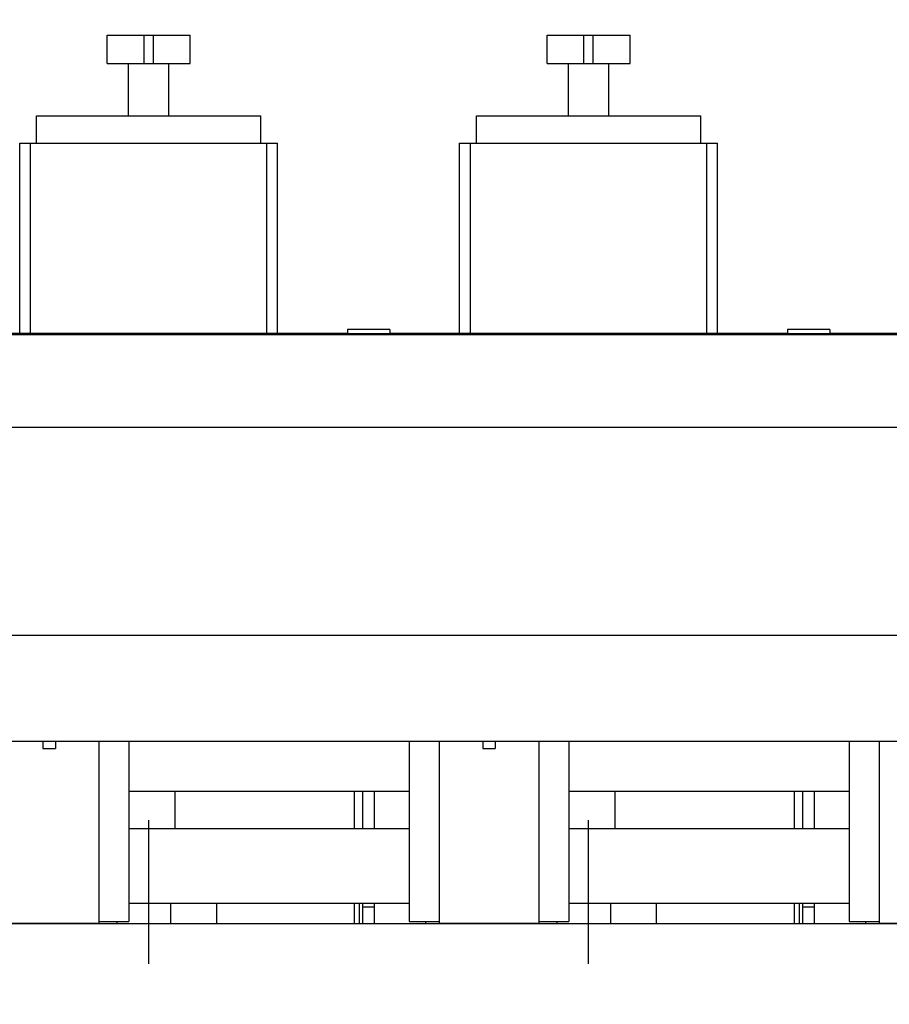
# Model space of a CAD drawing. Header units: millimetres. Extents: x 0 to 1189, y 0 to 841.
# Tile 82 of 169: x 452 to 494, y 654 to 702. Entities that reach past the tile are written whole.
import ezdxf
from ezdxf.enums import TextEntityAlignment as Align

# ---------------------------------------------------------------- set-up
doc = ezdxf.new("R2010")
doc.units = ezdxf.units.MM
doc.header["$LTSCALE"] = 65.395
doc.linetypes.add('CENTER', pattern=[0.6, 0.375, -0.075, 0.075, -0.075])
doc.layers.get('0').update_dxf_attribs({"linetype": 'CONTINUOUS'})
for name, color, linetype in [('1907_060000_TLKGS_KGS_V_ABL4', 7, 'CONTINUOUS'), ('1907_061000_TLKGS_KGS_V_ABL125', 7, 'CONTINUOUS'), ('1907_210700_31_SIMPLE1_T1_X_PBL266', 7, 'CONTINUOUS'), ('1907_210700_31_SIMPLE1_T1_X_PBL298', 7, 'CONTINUOUS'), ('1907_210700_31_SIMPLE1_X_ABL265', 7, 'CONTINUOUS'), ('1907_210700_31_SIMPLE1_X_ABL297', 7, 'CONTINUOUS'), ('1907_765000_04_SIMPLE_A_ABL201', 7, 'CONTINUOUS'), ('1937_150000_00_SKL_PBL270', 7, 'CONTINUOUS'), ('1997_000000_TLKGS_MARKETING_ABL3', 7, 'CONTINUOUS'), ('1997_030000_TLKGS_V_ABL10', 7, 'CONTINUOUS'), ('1997_100000_TLKGS_V_ABL224', 7, 'CONTINUOUS'), ('1997_111000_12_SIMPLE1_D_ABL225', 7, 'CONTINUOUS'), ('1997_111000_12_SIMPLE1_T1_D_PBL226', 7, 'CONTINUOUS'), ('1997_111000_12_SIMPLE1_T2_D_PBL261', 7, 'CONTINUOUS'), ('1997_111000_12_SIMPLE1_T2_D_PBL286', 7, 'CONTINUOUS'), ('1997_111000_12_SIMPLE1_T2_D_PBL304', 7, 'CONTINUOUS'), ('1997_171000_05_SIMPLE1_A_ABL480', 7, 'CONTINUOUS'), ('1997_171000_05_SIMPLE1_T1_A_PBL483', 7, 'CONTINUOUS'), ('1997_200000_TLKGS_V_ABL213', 7, 'CONTINUOUS'), ('1997_700000_TLKGS_V_ABL22', 7, 'CONTINUOUS'), ('1997_727000_11_SIMPLE1_B_ABL23', 7, 'CONTINUOUS'), ('1997_727000_11_SIMPLE1_T1_B_PBL24', 7, 'CONTINUOUS'), ('1997_800000_TLKGS_V_ABL11', 7, 'CONTINUOUS'), ('1997_832000_08_SIMPLE1_T2_X_PBL264', 7, 'CONTINUOUS'), ('1997_832000_08_SIMPLE1_T2_X_PBL295', 7, 'CONTINUOUS'), ('1997_832000_08_SIMPLE1_T2_X_PBL307', 7, 'CONTINUOUS'), ('1997_832000_08_SIMPLE1_T3_X_PBL269', 7, 'CONTINUOUS'), ('1997_832000_08_SIMPLE1_T3_X_PBL289', 7, 'CONTINUOUS'), ('1997_832000_08_SIMPLE1_T3_X_PBL300', 7, 'CONTINUOUS'), ('1997_832000_08_SIMPLE1_T3_X_PBL305', 7, 'CONTINUOUS'), ('1997_832000_08_SIMPLE1_T5_X_PBL485', 7, 'CONTINUOUS'), ('1997_832000_08_SIMPLE1_T5_X_PBL486', 7, 'CONTINUOUS'), ('1997_832000_08_SIMPLE1_X_ABL263', 7, 'CONTINUOUS'), ('new_view_1_VBL0', 7, 'CONTINUOUS')]:
    doc.layers.add(name, color=color, linetype=linetype)
doc.styles.get("Standard").update_dxf_attribs({"font": 'txt', "width": 0.6})
doc.dimstyles.new('DIMSTYLE_1', dxfattribs={"dimtxt": 3.5, "dimasz": 3.5, "dimexe": 1.8, "dimexo": 0, "dimgap": 0.875, "dimtad": 1, "dimdec": 0, "dimlfac": 25, "dimdsep": 46, "dimtxsty": 'Standard', "dimblk": '_FILLED', "dimblk1": '_FILLED', "dimblk2": '_FILLED', "dimcen": 0.09, "dimadec": 0, "dimazin": 0, "dimtp": 2, "dimtm": 2, "dimtfac": 1, "dimtdec": 0, "dimtofl": 0, "dimtmove": 0, "dimatfit": 3, "dimldrblk": '_FILLED', "dimfxl": 1, "dimtolj": 1, "dimarcsym": 0})

# ---------------------------------------------------------------- blocks, each defined once
blk = doc.blocks.new('_FILLED')
at = {"color": 0, "linetype": 'ByBlock'}
blk.add_solid([(0, 0), (-1, 0.167), (-1, -0.167)], dxfattribs=at)
blk = doc.blocks.new('*D1')
at = {"color": 2, "linetype": 'Continuous'}
for p, q in [((357.204, 723.608), (345.404, 723.608)), ((347.204, 723.608), (347.204, 664.228)), ((347.204, 604.849), (347.204, 664.228)), ((554.687, 604.849), (345.404, 604.849))]:
    blk.add_line(p, q, dxfattribs=at)
at = {"color": 2, "linetype": 'Continuous', "xscale": 3.5, "yscale": 3.5, "zscale": 3.5}
for p, rotation in [((347.204, 723.608), 90), ((347.204, 604.849), 270)]:
    blk.add_blockref('_FILLED', p, dxfattribs=dict(at, rotation=rotation))
at = {"color": 2, "linetype": 'Continuous', "width": 0.690476}
blk.add_text('2969', height=3.5, rotation=90, dxfattribs=at).set_placement((346.329, 664.228), align=Align.CENTER)
blk = doc.blocks.new('*D11')
at = {"color": 2, "linetype": 'Continuous'}
for p, q in [((374.324, 727.085), (374.324, 752.849)), ((627.703, 663.248), (627.703, 752.849)), ((374.324, 751.049), (501.013, 751.049)), ((627.703, 751.049), (501.013, 751.049))]:
    blk.add_line(p, q, dxfattribs=at)
at = {"color": 2, "linetype": 'Continuous', "xscale": 3.5, "yscale": 3.5, "zscale": 3.5, "rotation": 180}
blk.add_blockref('_FILLED', (374.324, 751.049), dxfattribs=at)
at = {"color": 2, "linetype": 'Continuous', "xscale": 3.5, "yscale": 3.5, "zscale": 3.5}
blk.add_blockref('_FILLED', (627.703, 751.049), dxfattribs=at)
at = {"color": 2, "linetype": 'Continuous', "width": 0.636905}
blk.add_text('6335', height=3.5, dxfattribs=at).set_placement((501.013, 751.924), align=Align.CENTER)
blk = doc.blocks.new('1937_150000_00_SKL_PBL270', base_point=(511.103, 620.549))
at = {"layer": '1937_150000_00_SKL_PBL270', "color": 2, "linetype": 'CENTER'}
for p, q in [((458.103, 577.849), (458.103, 663.249)), ((479.303, 577.849), (479.303, 663.249))]:
    blk.add_line(p, q, dxfattribs=at)
blk = doc.blocks.new('1907_765000_04_SIMPLE_A_ABL201', base_point=(494.503, 620.549))
at = {"layer": '1937_150000_00_SKL_PBL270'}
blk.add_blockref('1937_150000_00_SKL_PBL270', (511.103, 620.549), dxfattribs=at)
blk = doc.blocks.new('1907_061000_TLKGS_KGS_V_ABL125', base_point=(486.343, 620.549))
at = {"layer": '1907_765000_04_SIMPLE_A_ABL201'}
blk.add_blockref('1907_765000_04_SIMPLE_A_ABL201', (494.503, 620.549), dxfattribs=at)
blk = doc.blocks.new('1907_060000_TLKGS_KGS_V_ABL4', base_point=(462.643, 648.71))
at = {"layer": '1907_061000_TLKGS_KGS_V_ABL125'}
blk.add_blockref('1907_061000_TLKGS_KGS_V_ABL125', (486.343, 620.549), dxfattribs=at)
blk = doc.blocks.new('1997_832000_08_SIMPLE1_T2_X_PBL264', base_point=(453.303, 662.65))
at = {"layer": '1997_832000_08_SIMPLE1_T2_X_PBL264', "color": 7, "linetype": 'Continuous'}
for p, q in [((450.903, 667.052), (450.903, 660.289)), ((453.003, 667.052), (453.003, 666.703)), ((453.603, 667.052), (453.603, 666.703)), ((455.703, 667.052), (455.703, 662.605)), ((453.003, 666.703), (453.603, 666.703)), ((455.703, 661.596), (455.703, 658.249)), ((450.903, 659.045), (450.903, 658.249)), ((450.903, 658.285), (455.703, 658.285))]:
    blk.add_line(p, q, dxfattribs=at)
blk = doc.blocks.new('1997_832000_08_SIMPLE1_T3_X_PBL269', base_point=(456.423, 662.71))
at = {"layer": '1997_832000_08_SIMPLE1_T3_X_PBL269', "color": 7, "linetype": 'Continuous'}
for p, q in [((457.143, 667.052), (457.143, 658.369)), ((455.703, 666.557), (455.703, 664.889)), ((455.703, 662.605), (455.703, 660.94)), ((455.703, 658.369), (457.143, 658.369))]:
    blk.add_line(p, q, dxfattribs=at)
blk = doc.blocks.new('1997_832000_08_SIMPLE1_T3_X_PBL289', base_point=(471.383, 662.71))
at = {"layer": '1997_832000_08_SIMPLE1_T3_X_PBL289', "color": 7, "linetype": 'Continuous'}
for p, q in [((470.663, 667.052), (470.663, 658.369)), ((472.103, 666.557), (472.103, 664.889)), ((472.103, 662.605), (472.103, 660.94)), ((470.663, 658.369), (472.103, 658.369))]:
    blk.add_line(p, q, dxfattribs=at)
blk = doc.blocks.new('1997_832000_08_SIMPLE1_T2_X_PBL295', base_point=(474.503, 662.65))
at = {"layer": '1997_832000_08_SIMPLE1_T2_X_PBL295', "color": 7, "linetype": 'Continuous'}
for p, q in [((472.103, 667.052), (472.103, 662.605)), ((474.203, 667.052), (474.203, 666.703)), ((474.803, 667.052), (474.803, 666.703)), ((476.903, 667.052), (476.903, 662.605)), ((474.203, 666.703), (474.803, 666.703)), ((472.103, 661.596), (472.103, 658.249)), ((476.903, 661.596), (476.903, 658.249)), ((472.103, 658.285), (476.903, 658.285))]:
    blk.add_line(p, q, dxfattribs=at)
blk = doc.blocks.new('1997_832000_08_SIMPLE1_T3_X_PBL300', base_point=(477.623, 662.71))
at = {"layer": '1997_832000_08_SIMPLE1_T3_X_PBL300', "color": 7, "linetype": 'Continuous'}
for p, q in [((478.343, 667.052), (478.343, 658.369)), ((476.903, 666.557), (476.903, 664.889)), ((476.903, 662.605), (476.903, 660.94)), ((476.903, 658.369), (478.343, 658.369))]:
    blk.add_line(p, q, dxfattribs=at)
blk = doc.blocks.new('1997_832000_08_SIMPLE1_T3_X_PBL305', base_point=(492.583, 662.71))
at = {"layer": '1997_832000_08_SIMPLE1_T3_X_PBL305', "color": 7, "linetype": 'Continuous'}
for p, q in [((491.863, 667.052), (491.863, 658.369)), ((493.303, 666.557), (493.303, 664.889)), ((493.303, 662.605), (493.303, 660.94)), ((491.863, 658.369), (493.303, 658.369))]:
    blk.add_line(p, q, dxfattribs=at)
blk = doc.blocks.new('1997_832000_08_SIMPLE1_T2_X_PBL307', base_point=(495.703, 662.65))
at = {"layer": '1997_832000_08_SIMPLE1_T2_X_PBL307', "color": 7, "linetype": 'Continuous'}
for p, q in [((493.303, 667.052), (493.303, 662.605)), ((495.403, 667.052), (495.403, 666.703)), ((496.003, 667.052), (496.003, 666.703)), ((498.103, 667.052), (498.103, 662.605)), ((495.403, 666.703), (496.003, 666.703)), ((493.303, 661.596), (493.303, 658.249)), ((498.103, 661.596), (498.103, 658.249)), ((493.303, 658.285), (498.103, 658.285))]:
    blk.add_line(p, q, dxfattribs=at)
blk = doc.blocks.new('1997_832000_08_SIMPLE1_T5_X_PBL485', base_point=(538.103, 661.049))
at = {"layer": '1997_832000_08_SIMPLE1_T5_X_PBL485', "color": 7, "linetype": 'Continuous'}
for p, q in [((457.143, 662.849), (470.663, 662.849)), ((478.343, 662.849), (491.863, 662.849)), ((457.143, 659.249), (470.663, 659.249)), ((478.343, 659.249), (491.863, 659.249))]:
    blk.add_line(p, q, dxfattribs=at)
blk = doc.blocks.new('1997_832000_08_SIMPLE1_T5_X_PBL486', base_point=(538.103, 664.649))
at = {"layer": '1997_832000_08_SIMPLE1_T5_X_PBL486', "color": 7, "linetype": 'Continuous'}
for p, q in [((457.143, 664.649), (470.663, 664.649)), ((478.343, 664.649), (491.863, 664.649))]:
    blk.add_line(p, q, dxfattribs=at)
blk = doc.blocks.new('1997_832000_08_SIMPLE1_X_ABL263', base_point=(538.103, 662.65))
at = {"layer": '1997_832000_08_SIMPLE1_T2_X_PBL264'}
blk.add_blockref('1997_832000_08_SIMPLE1_T2_X_PBL264', (453.303, 662.65), dxfattribs=at)
at = {"layer": '1997_832000_08_SIMPLE1_T2_X_PBL295'}
blk.add_blockref('1997_832000_08_SIMPLE1_T2_X_PBL295', (474.503, 662.65), dxfattribs=at)
at = {"layer": '1997_832000_08_SIMPLE1_T2_X_PBL307'}
blk.add_blockref('1997_832000_08_SIMPLE1_T2_X_PBL307', (495.703, 662.65), dxfattribs=at)
at = {"layer": '1997_832000_08_SIMPLE1_T3_X_PBL269'}
blk.add_blockref('1997_832000_08_SIMPLE1_T3_X_PBL269', (456.423, 662.71), dxfattribs=at)
at = {"layer": '1997_832000_08_SIMPLE1_T3_X_PBL289'}
blk.add_blockref('1997_832000_08_SIMPLE1_T3_X_PBL289', (471.383, 662.71), dxfattribs=at)
at = {"layer": '1997_832000_08_SIMPLE1_T3_X_PBL300'}
blk.add_blockref('1997_832000_08_SIMPLE1_T3_X_PBL300', (477.623, 662.71), dxfattribs=at)
at = {"layer": '1997_832000_08_SIMPLE1_T3_X_PBL305'}
blk.add_blockref('1997_832000_08_SIMPLE1_T3_X_PBL305', (492.583, 662.71), dxfattribs=at)
at = {"layer": '1997_832000_08_SIMPLE1_T5_X_PBL485'}
blk.add_blockref('1997_832000_08_SIMPLE1_T5_X_PBL485', (538.103, 661.049), dxfattribs=at)
at = {"layer": '1997_832000_08_SIMPLE1_T5_X_PBL486'}
blk.add_blockref('1997_832000_08_SIMPLE1_T5_X_PBL486', (538.103, 664.649), dxfattribs=at)
blk = doc.blocks.new('1997_800000_TLKGS_V_ABL11', base_point=(504.403, 643.449))
at = {"layer": '1997_832000_08_SIMPLE1_X_ABL263'}
blk.add_blockref('1997_832000_08_SIMPLE1_X_ABL263', (538.103, 662.65), dxfattribs=at)
blk = doc.blocks.new('1997_727000_11_SIMPLE1_T1_B_PBL24', base_point=(514.573, 686.334))
at = {"layer": '1997_727000_11_SIMPLE1_T1_B_PBL24', "color": 7, "linetype": 'Continuous'}
for p, q in [((467.683, 686.897), (467.683, 686.714)), ((469.723, 686.897), (467.683, 686.897)), ((469.723, 686.897), (469.723, 686.714)), ((488.883, 686.897), (488.883, 686.714)), ((490.923, 686.897), (488.883, 686.897)), ((490.923, 686.897), (490.923, 686.714)), ((446.506, 686.66), (642.543, 686.66)), ((448.703, 686.727), (467.683, 686.727)), ((467.683, 686.714), (469.723, 686.714)), ((469.723, 686.727), (488.883, 686.727)), ((488.883, 686.714), (490.923, 686.714)), ((490.923, 686.727), (510.083, 686.727)), ((446.506, 682.194), (642.543, 682.194)), ((446.506, 672.17), (642.543, 672.17)), ((446.506, 667.052), (642.543, 667.052))]:
    blk.add_line(p, q, dxfattribs=at)
blk = doc.blocks.new('1997_727000_11_SIMPLE1_B_ABL23', base_point=(514.573, 686.334))
at = {"layer": '1997_727000_11_SIMPLE1_T1_B_PBL24'}
blk.add_blockref('1997_727000_11_SIMPLE1_T1_B_PBL24', (514.573, 686.334), dxfattribs=at)
blk = doc.blocks.new('1997_700000_TLKGS_V_ABL22', base_point=(514.573, 686.334))
at = {"layer": '1997_727000_11_SIMPLE1_B_ABL23'}
blk.add_blockref('1997_727000_11_SIMPLE1_B_ABL23', (514.573, 686.334), dxfattribs=at)
blk = doc.blocks.new('1907_210700_31_SIMPLE1_T1_X_PBL266', base_point=(458.101, 693.908))
at = {"layer": '1907_210700_31_SIMPLE1_T1_X_PBL266', "color": 7, "linetype": 'Continuous'}
for p, q in [((456.103, 699.729), (456.103, 701.089)), ((456.103, 701.089), (460.103, 701.089)), ((457.878, 699.729), (457.878, 701.089)), ((458.328, 699.729), (458.328, 701.089)), ((460.103, 699.729), (460.103, 701.089)), ((456.103, 699.729), (460.103, 699.729)), ((457.132, 697.21), (457.132, 699.729)), ((459.074, 697.21), (459.074, 699.729)), ((452.701, 695.89), (452.701, 697.21)), ((452.701, 697.21), (463.505, 697.21)), ((463.505, 695.89), (463.505, 697.21)), ((451.887, 686.727), (451.887, 695.89)), ((451.887, 695.89), (464.315, 695.89)), ((452.403, 686.727), (452.403, 695.89)), ((463.8, 686.727), (463.8, 695.89)), ((464.315, 686.727), (464.315, 695.89))]:
    blk.add_line(p, q, dxfattribs=at)
blk = doc.blocks.new('1907_210700_31_SIMPLE1_X_ABL265', base_point=(458.101, 693.908))
at = {"layer": '1907_210700_31_SIMPLE1_T1_X_PBL266'}
blk.add_blockref('1907_210700_31_SIMPLE1_T1_X_PBL266', (458.101, 693.908), dxfattribs=at)
blk = doc.blocks.new('1907_210700_31_SIMPLE1_T1_X_PBL298', base_point=(479.301, 693.908))
at = {"layer": '1907_210700_31_SIMPLE1_T1_X_PBL298', "color": 7, "linetype": 'Continuous'}
for p, q in [((477.303, 699.729), (477.303, 701.089)), ((477.303, 701.089), (481.303, 701.089)), ((479.078, 699.729), (479.078, 701.089)), ((479.528, 699.729), (479.528, 701.089)), ((481.303, 699.729), (481.303, 701.089)), ((477.303, 699.729), (481.303, 699.729)), ((478.332, 697.21), (478.332, 699.729)), ((480.274, 697.21), (480.274, 699.729)), ((473.901, 695.89), (473.901, 697.21)), ((473.901, 697.21), (484.705, 697.21)), ((484.705, 695.89), (484.705, 697.21)), ((473.087, 686.727), (473.087, 695.89)), ((473.087, 695.89), (485.515, 695.89)), ((473.603, 686.727), (473.603, 695.89)), ((485, 686.727), (485, 695.89)), ((485.515, 686.727), (485.515, 695.89))]:
    blk.add_line(p, q, dxfattribs=at)
blk = doc.blocks.new('1907_210700_31_SIMPLE1_X_ABL297', base_point=(479.301, 693.908))
at = {"layer": '1907_210700_31_SIMPLE1_T1_X_PBL298'}
blk.add_blockref('1907_210700_31_SIMPLE1_T1_X_PBL298', (479.301, 693.908), dxfattribs=at)
blk = doc.blocks.new('1997_200000_TLKGS_V_ABL213', base_point=(530.809, 643.829))
at = {"layer": '1907_210700_31_SIMPLE1_X_ABL265'}
blk.add_blockref('1907_210700_31_SIMPLE1_X_ABL265', (458.101, 693.908), dxfattribs=at)
at = {"layer": '1907_210700_31_SIMPLE1_X_ABL297'}
blk.add_blockref('1907_210700_31_SIMPLE1_X_ABL297', (479.301, 693.908), dxfattribs=at)
blk = doc.blocks.new('1997_111000_12_SIMPLE1_T1_D_PBL226', base_point=(544.703, 620.55))
at = {"layer": '1997_111000_12_SIMPLE1_T1_D_PBL226', "color": 7, "linetype": 'Continuous'}
blk.add_line((652.183, 658.249), (436.303, 658.249), dxfattribs=at)
blk = doc.blocks.new('1997_111000_12_SIMPLE1_T2_D_PBL261', base_point=(458.103, 661.449))
at = {"layer": '1997_111000_12_SIMPLE1_T2_D_PBL261', "color": 7, "linetype": 'Continuous'}
for p, q in [((459.383, 662.849), (459.383, 664.649)), ((468.023, 662.849), (468.023, 664.649)), ((468.423, 662.849), (468.423, 664.649)), ((447.783, 663.089), (447.783, 664.409)), ((447.783, 658.249), (447.783, 659.009)), ((459.159, 659.249), (459.159, 658.249)), ((461.38, 658.249), (461.38, 659.249)), ((468.023, 658.249), (468.023, 659.249)), ((468.247, 659.249), (468.247, 658.249)), ((468.423, 658.249), (468.423, 659.249)), ((456.583, 658.249), (456.583, 658.369))]:
    blk.add_line(p, q, dxfattribs=at)
blk = doc.blocks.new('1997_111000_12_SIMPLE1_T2_D_PBL286', base_point=(479.303, 661.449))
at = {"layer": '1997_111000_12_SIMPLE1_T2_D_PBL286', "color": 7, "linetype": 'Continuous'}
for p, q in [((468.983, 662.849), (468.983, 664.649)), ((480.583, 662.849), (480.583, 664.649)), ((489.223, 662.849), (489.223, 664.649)), ((489.623, 662.849), (489.623, 664.649)), ((468.983, 658.249), (468.983, 659.249)), ((480.359, 659.249), (480.359, 658.249)), ((482.58, 658.249), (482.58, 659.249)), ((489.223, 658.249), (489.223, 659.249)), ((489.447, 659.249), (489.447, 658.249)), ((489.623, 658.249), (489.623, 659.249)), ((471.456, 658.249), (471.456, 658.369)), ((477.783, 658.249), (477.783, 658.369))]:
    blk.add_line(p, q, dxfattribs=at)
blk = doc.blocks.new('1997_111000_12_SIMPLE1_T2_D_PBL304', base_point=(500.503, 661.449))
at = {"layer": '1997_111000_12_SIMPLE1_T2_D_PBL304', "color": 7, "linetype": 'Continuous'}
for p, q in [((490.183, 662.849), (490.183, 664.649)), ((501.783, 662.849), (501.783, 664.649)), ((510.423, 662.849), (510.423, 664.649)), ((510.823, 662.849), (510.823, 664.649)), ((490.183, 658.249), (490.183, 659.249)), ((501.559, 659.249), (501.559, 658.249)), ((503.78, 658.249), (503.78, 659.249)), ((510.423, 658.249), (510.423, 659.249)), ((510.647, 659.249), (510.647, 658.249)), ((510.823, 658.249), (510.823, 659.249)), ((492.656, 658.249), (492.656, 658.369)), ((498.983, 658.249), (498.983, 658.369))]:
    blk.add_line(p, q, dxfattribs=at)
blk = doc.blocks.new('1997_111000_12_SIMPLE1_D_ABL225', base_point=(544.703, 622.45))
at = {"layer": '1997_111000_12_SIMPLE1_T1_D_PBL226'}
blk.add_blockref('1997_111000_12_SIMPLE1_T1_D_PBL226', (544.703, 620.55), dxfattribs=at)
at = {"layer": '1997_111000_12_SIMPLE1_T2_D_PBL261'}
blk.add_blockref('1997_111000_12_SIMPLE1_T2_D_PBL261', (458.103, 661.449), dxfattribs=at)
at = {"layer": '1997_111000_12_SIMPLE1_T2_D_PBL286'}
blk.add_blockref('1997_111000_12_SIMPLE1_T2_D_PBL286', (479.303, 661.449), dxfattribs=at)
at = {"layer": '1997_111000_12_SIMPLE1_T2_D_PBL304'}
blk.add_blockref('1997_111000_12_SIMPLE1_T2_D_PBL304', (500.503, 661.449), dxfattribs=at)
blk = doc.blocks.new('1997_171000_05_SIMPLE1_T1_A_PBL483', base_point=(553.863, 658.679))
at = {"layer": '1997_171000_05_SIMPLE1_T1_A_PBL483', "color": 7, "linetype": 'Continuous'}
for p, q in [((468.983, 659.049), (468.423, 659.049)), ((490.183, 659.049), (489.623, 659.049))]:
    blk.add_line(p, q, dxfattribs=at)
blk = doc.blocks.new('1997_171000_05_SIMPLE1_A_ABL480', base_point=(554.323, 662.194))
at = {"layer": '1997_171000_05_SIMPLE1_T1_A_PBL483'}
blk.add_blockref('1997_171000_05_SIMPLE1_T1_A_PBL483', (553.863, 658.679), dxfattribs=at)
blk = doc.blocks.new('1997_100000_TLKGS_V_ABL224', base_point=(544.703, 632.476))
at = {"layer": '1997_111000_12_SIMPLE1_D_ABL225'}
blk.add_blockref('1997_111000_12_SIMPLE1_D_ABL225', (544.703, 622.45), dxfattribs=at)
at = {"layer": '1997_171000_05_SIMPLE1_A_ABL480'}
blk.add_blockref('1997_171000_05_SIMPLE1_A_ABL480', (554.323, 662.194), dxfattribs=at)
blk = doc.blocks.new('1997_030000_TLKGS_V_ABL10', base_point=(520.503, 642.156))
at = {"layer": '1997_100000_TLKGS_V_ABL224'}
blk.add_blockref('1997_100000_TLKGS_V_ABL224', (544.703, 632.476), dxfattribs=at)
at = {"layer": '1997_200000_TLKGS_V_ABL213'}
blk.add_blockref('1997_200000_TLKGS_V_ABL213', (530.809, 643.829), dxfattribs=at)
at = {"layer": '1997_700000_TLKGS_V_ABL22'}
blk.add_blockref('1997_700000_TLKGS_V_ABL22', (514.573, 686.334), dxfattribs=at)
at = {"layer": '1997_800000_TLKGS_V_ABL11'}
blk.add_blockref('1997_800000_TLKGS_V_ABL11', (504.403, 643.449), dxfattribs=at)
blk = doc.blocks.new('1997_000000_TLKGS_MARKETING_ABL3', base_point=(510.443, 648.678))
at = {"layer": '1907_060000_TLKGS_KGS_V_ABL4'}
blk.add_blockref('1907_060000_TLKGS_KGS_V_ABL4', (462.643, 648.71), dxfattribs=at)
at = {"layer": '1997_030000_TLKGS_V_ABL10'}
blk.add_blockref('1997_030000_TLKGS_V_ABL10', (520.503, 642.156), dxfattribs=at)
blk = doc.blocks.new('NEW_VIEW_1_VBL0', base_point=(585.593, 629.967))
at = {"layer": '1997_000000_TLKGS_MARKETING_ABL3'}
blk.add_blockref('1997_000000_TLKGS_MARKETING_ABL3', (510.443, 648.678), dxfattribs=at)

msp = doc.modelspace()

# ---------------------------------------------------------------- block references
at = {"layer": 'new_view_1_VBL0'}
msp.add_blockref('NEW_VIEW_1_VBL0', (585.59333, 629.96704), dxfattribs=at)

# ---------------------------------------------------------------- dimensions: what is measured, and where the dimension line sits
at = {"color": 2, "linetype": 'Continuous'}
for base, p1, p2, angle, picture, middle in [((374.32374, 751.04866), (627.70292, 663.24837), (374.32374, 727.08542), 180, '*D11', (500.68, 751.04866)), ((347.20374, 723.60784), (554.68709, 604.84866), (357.20374, 723.60784), 90, '*D1', (347.20374, 663.89492))]:
    dim = msp.add_linear_dim(base=base, p1=p1, p2=p2, angle=angle, dimstyle='DIMSTYLE_1', dxfattribs=at)
    dim.commit()
    dim.dimension.update_dxf_attribs({"geometry": picture, "text_midpoint": middle, "dimtype": 160})

doc.saveas('drawing.dxf')
